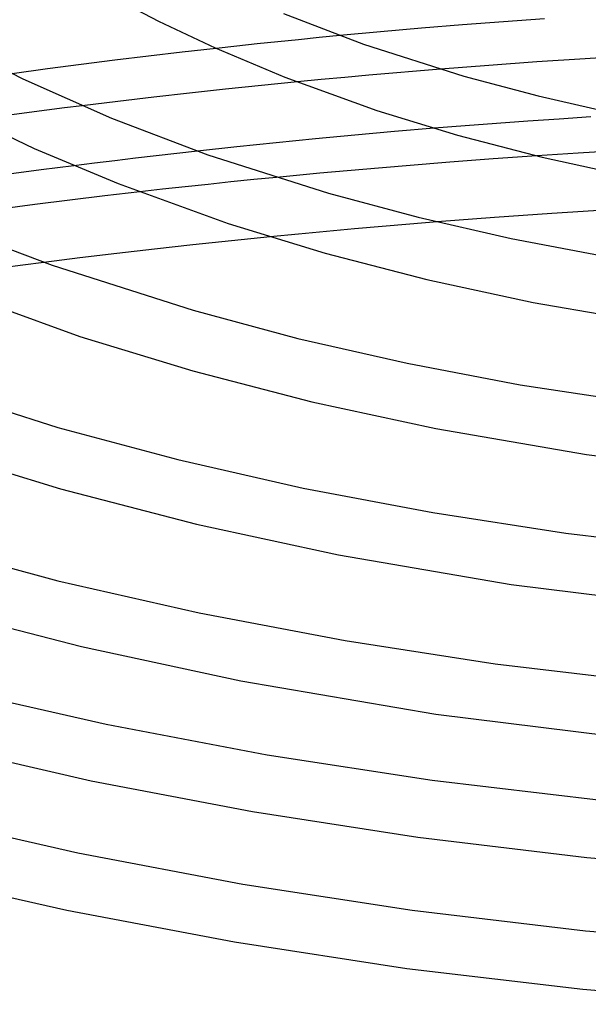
# Model space of a CAD drawing. Header units: millimetres. Extents: x -305 to 305, y -173 to 291.
# Tile 41 of 95: x -76 to -37, y 96 to 163. Entities that reach past the tile are written whole.
import ezdxf

# ---------------------------------------------------------------- set-up
doc = ezdxf.new("R2010")
doc.units = ezdxf.units.MM
doc.layers.add('HIDDEN', color=7, linetype='Continuous')
doc.layers.add('THICK', color=7, linetype='Continuous')

msp = doc.modelspace()

# ---------------------------------------------------------------- linework, layer by layer
at = {"layer": 'HIDDEN'}
for p, q in [((-56.988, 161.813), (-58.399, 161.67)), ((-55.576, 161.954), (-56.988, 161.813)), ((-54.161, 162.09), (-55.576, 161.954)), ((-61.215, 161.372), (-62.621, 161.217)), ((-59.808, 161.522), (-61.215, 161.372)), ((-58.399, 161.67), (-59.808, 161.522)), ((-48.919, 159.663), (-50.554, 159.524)), ((-47.282, 159.797), (-48.919, 159.663)), ((-55.444, 159.081), (-57.068, 158.924)), ((-53.816, 159.233), (-55.444, 159.081)), ((-52.186, 159.381), (-53.816, 159.233)), ((-50.554, 159.524), (-52.186, 159.381)), ((-74.183, 156.985), (-75.389, 156.828)), ((-72.976, 157.139), (-74.183, 156.985)), ((-71.768, 157.291), (-72.976, 157.139)), ((-75.389, 156.828), (-76.593, 156.668)), ((-39.166, 156.385), (-41.311, 156.238)), ((-37.018, 156.525), (-39.166, 156.385)), ((-45.592, 155.919), (-47.726, 155.748)), ((-43.453, 156.082), (-45.592, 155.919)), ((-41.311, 156.238), (-43.453, 156.082)), ((-68.126, 153.704), (-69.535, 153.535)), ((-66.716, 153.869), (-68.126, 153.704)), ((-65.303, 154.032), (-66.716, 153.869)), ((-63.887, 154.19), (-65.303, 154.032)), ((-37.877, 154.047), (-40.7, 153.863)), ((-35.05, 154.218), (-37.877, 154.047)), ((-70.941, 153.363), (-72.344, 153.187)), ((-69.535, 153.535), (-70.941, 153.363)), ((-58.488, 152.392), (-60.05, 152.237)), ((-64.727, 151.746), (-66.282, 151.575)), ((-63.169, 151.914), (-64.727, 151.746)), ((-61.61, 152.078), (-63.169, 151.914)), ((-60.05, 152.237), (-61.61, 152.078)), ((-66.282, 151.575), (-67.835, 151.399)), ((-51.271, 149.039), (-53.171, 148.871)), ((-49.387, 149.199), (-51.271, 149.039)), ((-47.514, 149.351), (-49.387, 149.199)), ((-56.999, 148.513), (-58.919, 148.323)), ((-55.081, 148.695), (-56.999, 148.513)), ((-53.171, 148.871), (-55.081, 148.695)), ((-75.824, 146.394), (-77.224, 146.211)), ((-74.396, 146.576), (-75.824, 146.394))]:
    msp.add_line(p, q, dxfattribs=at)
at = {"layer": 'THICK'}
for p, q in [((-70.133, 164.994), (-66.559, 163.09)), ((-66.559, 163.09), (-62.693, 161.25)), ((-58.024, 163.594), (-52.541, 161.507)), ((-42.987, 163.043), (-45.789, 162.825)), ((-40.181, 163.247), (-42.987, 163.043)), ((-48.586, 162.594), (-51.378, 162.349)), ((-45.789, 162.825), (-48.586, 162.594)), ((-81.301, 161.946), (-75.832, 159.137)), ((-51.378, 162.349), (-54.161, 162.09)), ((-62.621, 161.217), (-64.937, 160.956)), ((-62.693, 161.25), (-57.919, 159.254)), ((-52.541, 161.507), (-45.695, 159.322)), ((-69.554, 160.403), (-71.855, 160.113)), ((-67.247, 160.684), (-69.554, 160.403)), ((-64.937, 160.956), (-67.247, 160.684)), ((-37.395, 160.51), (-40.694, 160.291)), ((-34.087, 160.71), (-37.395, 160.51)), ((-74.151, 159.813), (-76.556, 159.486)), ((-71.855, 160.113), (-74.151, 159.813)), ((-43.991, 160.053), (-47.282, 159.797)), ((-40.694, 160.291), (-43.991, 160.053)), ((-75.832, 159.137), (-69.781, 156.452)), ((-57.919, 159.254), (-51.642, 156.975)), ((-45.695, 159.322), (-40.62, 157.962)), ((-61.986, 158.421), (-64.438, 158.154)), ((-59.529, 158.678), (-61.986, 158.421)), ((-57.068, 158.924), (-59.529, 158.678)), ((-66.886, 157.877), (-69.33, 157.589)), ((-64.438, 158.154), (-66.886, 157.877)), ((-40.62, 157.962), (-35.334, 156.754)), ((-69.33, 157.589), (-71.768, 157.291)), ((-51.642, 156.975), (-46.134, 155.287)), ((-79.685, 156.572), (-75.065, 154.372)), ((-69.781, 156.452), (-63.182, 153.94)), ((-47.726, 155.748), (-50.432, 155.52)), ((-55.825, 155.026), (-58.517, 154.76)), ((-53.13, 155.279), (-55.825, 155.026)), ((-50.432, 155.52), (-53.13, 155.279)), ((-46.134, 155.287), (-40.337, 153.776)), ((-75.065, 154.372), (-69.318, 151.971)), ((-61.205, 154.481), (-63.887, 154.19)), ((-58.517, 154.76), (-61.205, 154.481)), ((-63.182, 153.94), (-54.945, 151.311)), ((-43.683, 153.654), (-46.658, 153.431)), ((-40.7, 153.863), (-43.683, 153.654)), ((-40.337, 153.776), (-34.294, 152.461)), ((-72.344, 153.187), (-74.573, 152.9)), ((-52.586, 152.941), (-55.538, 152.674)), ((-49.627, 153.193), (-52.586, 152.941)), ((-46.658, 153.431), (-49.627, 153.193)), ((-74.573, 152.9), (-76.794, 152.606)), ((-55.538, 152.674), (-58.488, 152.392)), ((-69.318, 151.971), (-61.787, 149.239)), ((-70.231, 151.12), (-72.62, 150.831)), ((-67.835, 151.399), (-70.231, 151.12)), ((-54.945, 151.311), (-48.822, 149.67)), ((-75.002, 150.533), (-77.375, 150.226)), ((-72.62, 150.831), (-75.002, 150.533)), ((-48.822, 149.67), (-42.446, 148.215)), ((-43.605, 149.65), (-47.514, 149.351)), ((-39.683, 149.922), (-43.605, 149.65)), ((-35.75, 150.17), (-39.683, 149.922)), ((-81.538, 149.311), (-73.823, 146.374)), ((-61.787, 149.239), (-55.172, 147.216)), ((-58.919, 148.323), (-61.576, 148.051)), ((-42.446, 148.215), (-35.849, 146.957)), ((-64.218, 147.77), (-66.832, 147.48)), ((-61.576, 148.051), (-64.218, 147.77)), ((-71.933, 146.882), (-74.396, 146.576)), ((-69.408, 147.183), (-71.933, 146.882)), ((-66.832, 147.48), (-69.408, 147.183)), ((-55.172, 147.216), (-48.209, 145.405)), ((-73.823, 146.374), (-64.195, 143.3)), ((-48.209, 145.405), (-40.951, 143.83)), ((-80.716, 144.688), (-71.932, 141.504)), ((-40.951, 143.83), (-32.176, 142.318)), ((-64.195, 143.3), (-57.025, 141.379)), ((-71.932, 141.504), (-64.211, 139.145)), ((-57.025, 141.379), (-49.558, 139.676)), ((-49.558, 139.676), (-41.834, 138.205)), ((-84.464, 138.807), (-73.445, 135.289)), ((-64.211, 139.145), (-56.083, 137.035)), ((-41.834, 138.205), (-33.892, 136.979)), ((-56.083, 137.035), (-47.609, 135.2)), ((-73.445, 135.289), (-65.228, 133.088)), ((-47.609, 135.2), (-37.317, 133.432)), ((-82.077, 133.769), (-73.25, 131.074)), ((-37.317, 133.432), (-25.679, 131.979)), ((-65.228, 133.088), (-56.67, 131.136)), ((-73.25, 131.074), (-63.956, 128.664)), ((-56.67, 131.136), (-47.818, 129.452)), ((-47.818, 129.452), (-38.717, 128.049)), ((-63.956, 128.664), (-54.266, 126.57)), ((-38.717, 128.049), (-29.417, 126.941)), ((-82.695, 127.279), (-73.43, 124.797)), ((-54.266, 126.57), (-42.458, 124.547)), ((-73.43, 124.797), (-63.782, 122.597)), ((-42.458, 124.547), (-29.128, 122.891)), ((-82.289, 123.004), (-71.83, 120.294)), ((-63.782, 122.597), (-53.802, 120.699)), ((-53.802, 120.699), (-43.542, 119.119)), ((-71.83, 120.294), (-60.924, 117.939)), ((-43.542, 119.119), (-33.058, 117.871)), ((-60.924, 117.939), (-47.598, 115.661)), ((-80.746, 117.402), (-70.126, 114.981)), ((-47.598, 115.661), (-32.577, 113.803)), ((-70.126, 114.981), (-59.14, 112.893)), ((-81.808, 113.545), (-71.152, 111.109)), ((-59.14, 112.893), (-47.846, 111.155)), ((-71.152, 111.109), (-60.14, 109.006)), ((-47.846, 111.155), (-36.306, 109.783)), ((-82.978, 108.67), (-72.079, 106.185)), ((-60.14, 109.006), (-48.826, 107.252)), ((-48.826, 107.252), (-37.272, 105.861)), ((-72.079, 106.185), (-60.806, 104.04)), ((-37.272, 105.861), (-25.532, 104.844)), ((-83.905, 104.779), (-72.818, 102.253)), ((-60.806, 104.04), (-49.217, 102.255)), ((-72.818, 102.253), (-61.361, 100.077)), ((-49.217, 102.255), (-37.375, 100.845)), ((-37.375, 100.845), (-25.34, 99.821)), ((-61.361, 100.077), (-49.59, 98.269)), ((-49.59, 98.269), (-37.568, 96.844)), ((-37.568, 96.844), (-25.354, 95.813))]:
    msp.add_line(p, q, dxfattribs=at)

doc.saveas('drawing.dxf')
